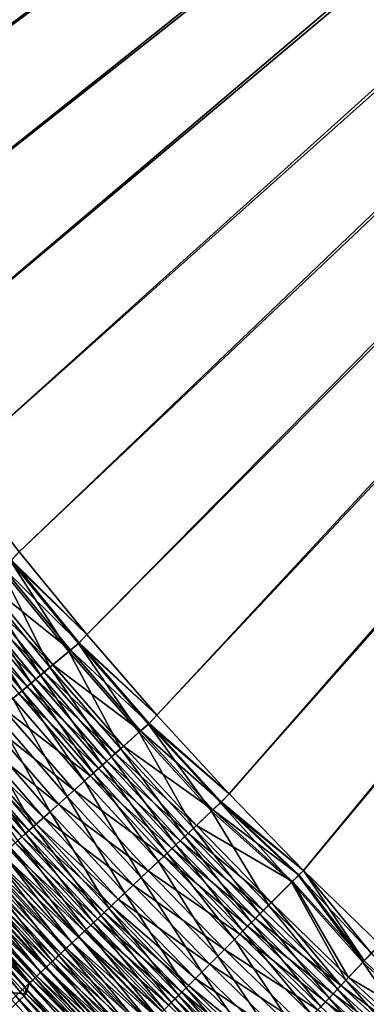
# Model space of a CAD drawing. Header units: metres. Extents: x -1 to 1402, y -1402 to 1.
# Tile 56 of 256: x 329 to 368, y -1040 to -927. Entities that reach past the tile are written whole.
import ezdxf

# ---------------------------------------------------------------- set-up
doc = ezdxf.new("R2010")
doc.units = ezdxf.units.M

msp = doc.modelspace()

# ---------------------------------------------------------------- linework, layer by layer
at = {"layer": 'None0'}
for points in [[(288.369843, -927.177734, -500.477753), (294.382782, -937.807556, -500.477753), (626.394043, -706.461426, -500.477753)], [(294.382782, -937.807556, -503.477753), (288.369873, -927.177734, -503.477753), (623.399841, -706.274292, -503.477753)], [(300.698944, -948.263245, -503.477753), (294.382782, -937.807556, -503.477753), (623.399841, -706.274292, -503.477753)], [(294.382782, -937.807556, -500.477753), (300.699005, -948.263306, -500.477753), (626.394043, -706.461426, -500.477753)], [(623.399841, -706.274292, -503.477753), (307.313141, -958.535828, -503.477753), (300.698944, -948.263245, -503.477753)], [(626.394043, -706.461426, -500.477753), (300.699005, -948.263306, -500.477753), (307.313232, -958.535889, -500.477753)], [(314.217926, -968.616272, -503.477753), (307.313141, -958.535828, -503.477753), (623.399841, -706.274292, -503.477753)], [(307.313232, -958.535889, -500.477753), (314.218018, -968.616333, -500.477753), (626.394043, -706.461426, -500.477753)], [(321.405853, -978.495483, -503.477753), (314.217926, -968.616272, -503.477753), (623.399841, -706.274292, -503.477753)], [(314.218018, -968.616333, -500.477753), (321.405945, -978.495544, -500.477753), (626.394043, -706.461426, -500.477753)], [(623.399841, -706.274292, -503.477753), (328.869385, -988.164429, -503.477753), (321.405853, -978.495483, -503.477753)], [(626.394043, -706.461426, -500.477753), (321.405945, -978.495544, -500.477753), (328.869476, -988.16449, -500.477753)], [(336.601044, -997.614075, -503.477753), (328.869385, -988.164429, -503.477753), (623.399841, -706.274292, -503.477753)], [(328.869476, -988.16449, -500.477753), (336.601135, -997.614136, -500.477753), (626.394043, -706.461426, -500.477753)], [(344.593384, -1006.835449, -503.477753), (336.601044, -997.614075, -503.477753), (623.399841, -706.274292, -503.477753)], [(336.601135, -997.614136, -500.477753), (344.593445, -1006.83551, -500.477753), (626.394043, -706.461426, -500.477753)], [(623.399841, -706.274292, -503.477753), (352.838837, -1015.819458, -503.477753), (344.593384, -1006.835449, -503.477753)], [(626.394043, -706.461426, -500.477753), (344.593445, -1006.83551, -500.477753), (352.838867, -1015.819458, -500.477753)], [(361.329987, -1024.557007, -503.477753), (352.838837, -1015.819458, -503.477753), (623.399841, -706.274292, -503.477753)], [(352.838867, -1015.819458, -500.477753), (361.329987, -1024.557007, -500.477753), (626.394043, -706.461426, -500.477753)], [(370.067749, -1033.048462, -503.477753), (361.329987, -1024.557007, -503.477753), (623.399841, -706.274292, -503.477753)], [(361.329987, -1024.557007, -500.477753), (370.078064, -1033.05957, -500.477753), (626.394043, -706.461426, -500.477753)], [(328.869385, -988.164429, -503.477753), (336.601044, -997.614075, -503.477753), (327.897614, -989.194519, -503.451294)], [(336.601135, -997.614136, -500.477753), (328.869476, -988.16449, -500.477753), (327.980164, -989.118774, -500.4534)], [(326.788818, -990.075989, -503.371613), (327.897614, -989.194519, -503.451294), (334.545532, -999.545044, -503.371826)], [(335.70932, -998.556885, -500.453461), (327.980164, -989.118774, -500.4534), (326.958832, -989.930603, -500.380005)], [(327.897614, -989.194519, -503.451294), (335.627747, -998.633362, -503.451355), (334.545532, -999.545044, -503.371826)], [(327.897614, -989.194519, -503.451294), (336.601044, -997.614075, -503.477753), (335.627747, -998.633362, -503.451355)], [(335.70932, -998.556885, -500.453461), (336.601135, -997.614136, -500.477753), (327.980164, -989.118774, -500.4534)], [(332.388336, -1001.362305, -503.054565), (324.578644, -991.832886, -503.05368), (326.788818, -990.075989, -503.371613)], [(334.712463, -999.396606, -500.380219), (326.958832, -989.930603, -500.380005), (324.923035, -991.548828, -500.087189)], [(334.545532, -999.545044, -503.371826), (332.388336, -1001.362305, -503.054565), (326.788818, -990.075989, -503.371613)], [(334.712463, -999.396606, -500.380219), (335.70932, -998.556885, -500.453461), (326.958832, -989.930603, -500.380005)], [(332.725464, -1001.070374, -500.088013), (324.923035, -991.548828, -500.087189), (323.911926, -992.352539, -499.868317)], [(332.725464, -1001.070374, -500.088013), (334.712463, -999.396606, -500.380219), (324.923035, -991.548828, -500.087189)], [(330.252625, -1003.161438, -502.528259), (322.390564, -993.572266, -502.526306), (323.480927, -992.705505, -502.81601)], [(331.738586, -1001.901672, -499.869568), (323.911926, -992.352539, -499.868317), (322.907562, -993.150879, -499.601471)], [(331.316895, -1002.264832, -502.817383), (323.480927, -992.705505, -502.81601), (324.578644, -991.832886, -503.05368)], [(331.316895, -1002.264832, -502.817383), (330.252625, -1003.161438, -502.528259), (323.480927, -992.705505, -502.81601)], [(331.738586, -1001.901672, -499.869568), (332.725464, -1001.070374, -500.088013), (323.911926, -992.352539, -499.868317)], [(332.388336, -1001.362305, -503.054565), (331.316895, -1002.264832, -502.817383), (324.578644, -991.832886, -503.05368)], [(329.786194, -1003.546326, -499.289368), (321.911652, -993.942505, -499.286926), (320.925873, -994.726074, -498.924927)], [(329.197266, -1004.050476, -502.187439), (321.309357, -994.431824, -502.184784), (322.390564, -993.572266, -502.526306)], [(322.907562, -993.150879, -499.601471), (321.911652, -993.942505, -499.286926), (330.75827, -1002.727417, -499.603271)], [(321.911652, -993.942505, -499.286926), (329.786194, -1003.546326, -499.289368), (330.75827, -1002.727417, -499.603271)], [(330.252625, -1003.161438, -502.528259), (329.197266, -1004.050476, -502.187439), (322.390564, -993.572266, -502.526306)], [(330.75827, -1002.727417, -499.603271), (331.738586, -1001.901672, -499.869568), (322.907562, -993.150879, -499.601471)], [(328.823944, -1004.356873, -498.928101), (329.786194, -1003.546326, -499.289368), (320.925873, -994.726074, -498.924927)], [(329.197266, -1004.050476, -502.187439), (328.152618, -1004.930481, -501.795227), (321.309357, -994.431824, -502.184784)], [(336.601044, -997.614075, -503.477753), (344.593384, -1006.835449, -503.477753), (335.627747, -998.633362, -503.451355)], [(344.593445, -1006.83551, -500.477753), (336.601135, -997.614136, -500.477753), (335.70932, -998.556885, -500.453461)], [(340.458557, -1010.664307, -503.055206), (332.388336, -1001.362305, -503.054565), (334.545532, -999.545044, -503.371826)], [(342.725616, -1008.636169, -500.380371), (334.712463, -999.396606, -500.380219), (332.725464, -1001.070374, -500.088013)], [(334.545532, -999.545044, -503.371826), (335.627747, -998.633362, -503.451355), (342.561768, -1008.78772, -503.372009)], [(342.561768, -1008.78772, -503.372009), (340.458557, -1010.664307, -503.055206), (334.545532, -999.545044, -503.371826)], [(343.697479, -1007.769043, -500.453491), (335.70932, -998.556885, -500.453461), (334.712463, -999.396606, -500.380219)], [(342.725616, -1008.636169, -500.380371), (343.697479, -1007.769043, -500.453491), (334.712463, -999.396606, -500.380219)], [(335.627747, -998.633362, -503.451355), (343.616882, -1007.846313, -503.451416), (342.561768, -1008.78772, -503.372009)], [(335.627747, -998.633362, -503.451355), (344.593384, -1006.835449, -503.477753), (343.616882, -1007.846313, -503.451416)], [(343.697479, -1007.769043, -500.453491), (344.593445, -1006.83551, -500.477753), (335.70932, -998.556885, -500.453461)], [(339.826141, -1011.223083, -499.870483), (331.738586, -1001.901672, -499.869568), (330.75827, -1002.727417, -499.603271)], [(339.41391, -1011.596375, -502.818359), (331.316895, -1002.264832, -502.817383), (332.388336, -1001.362305, -503.054565)], [(340.788361, -1010.364624, -500.088623), (332.725464, -1001.070374, -500.088013), (331.738586, -1001.901672, -499.869568)], [(339.826141, -1011.223083, -499.870483), (340.788361, -1010.364624, -500.088623), (331.738586, -1001.901672, -499.869568)], [(340.458557, -1010.664307, -503.055206), (339.41391, -1011.596375, -502.818359), (332.388336, -1001.362305, -503.054565)], [(340.788361, -1010.364624, -500.088623), (342.725616, -1008.636169, -500.380371), (332.725464, -1001.070374, -500.088013)], [(330.75827, -1002.727417, -499.603271), (329.786194, -1003.546326, -499.289368), (338.870361, -1012.075867, -499.604553)], [(338.376251, -1012.522217, -502.529633), (330.252625, -1003.161438, -502.528259), (331.316895, -1002.264832, -502.817383)], [(338.870361, -1012.075867, -499.604553), (339.826141, -1011.223083, -499.870483), (330.75827, -1002.727417, -499.603271)], [(339.41391, -1011.596375, -502.818359), (338.376251, -1012.522217, -502.529633), (331.316895, -1002.264832, -502.817383)], [(336.328735, -1014.349121, -501.797638), (328.152618, -1004.930481, -501.795227), (329.197266, -1004.050476, -502.187439)], [(337.922577, -1012.921448, -499.291077), (329.786194, -1003.546326, -499.289368), (328.823944, -1004.356873, -498.928101)], [(337.34729, -1013.440308, -502.189301), (329.197266, -1004.050476, -502.187439), (330.252625, -1003.161438, -502.528259)], [(337.34729, -1013.440308, -502.189301), (336.328735, -1014.349121, -501.797638), (329.197266, -1004.050476, -502.187439)], [(329.786194, -1003.546326, -499.289368), (337.922577, -1012.921448, -499.291077), (338.870361, -1012.075867, -499.604553)], [(338.376251, -1012.522217, -502.529633), (337.34729, -1013.440308, -502.189301), (330.252625, -1003.161438, -502.528259)], [(334.329224, -1016.13324, -500.862305), (326.101929, -1006.658081, -500.858551), (328.152618, -1004.930481, -501.795227)], [(336.984406, -1013.758545, -498.930359), (328.823944, -1004.356873, -498.928101), (326.935059, -1005.948059, -498.065369)], [(336.328735, -1014.349121, -501.797638), (334.329224, -1016.13324, -500.862305), (328.152618, -1004.930481, -501.795227)], [(336.984406, -1013.758545, -498.930359), (337.922577, -1012.921448, -499.291077), (328.823944, -1004.356873, -498.928101)], [(335.14267, -1015.401855, -498.068817), (326.935059, -1005.948059, -498.065369), (325.101776, -1007.492432, -497.020874)], [(335.14267, -1015.401855, -498.068817), (336.984406, -1013.758545, -498.930359), (326.935059, -1005.948059, -498.065369)], [(333.355042, -1016.996826, -497.025757), (325.101776, -1007.492432, -497.020874), (323.33371, -1008.981934, -495.801117)], [(332.388458, -1017.864929, -499.729858), (324.111603, -1008.334839, -499.724548), (326.101929, -1006.658081, -500.858551)], [(333.355042, -1016.996826, -497.025757), (335.14267, -1015.401855, -498.068817), (325.101776, -1007.492432, -497.020874)], [(334.329224, -1016.13324, -500.862305), (332.388458, -1017.864929, -499.729858), (326.101929, -1006.658081, -500.858551)], [(344.593384, -1006.835449, -503.477753), (352.838837, -1015.819458, -503.477753), (343.616882, -1007.846313, -503.451416)], [(352.838867, -1015.819458, -500.477753), (344.593445, -1006.83551, -500.477753), (343.697479, -1007.769043, -500.453491)], [(330.516632, -1019.535217, -498.40741), (322.192108, -1009.952026, -498.400299), (324.111603, -1008.334839, -499.724548)], [(332.388458, -1017.864929, -499.729858), (330.516632, -1019.535217, -498.40741), (324.111603, -1008.334839, -499.724548)], [(350.990845, -1017.640076, -500.380493), (342.725616, -1008.636169, -500.380371), (340.788361, -1010.364624, -500.088623)], [(342.561768, -1008.78772, -503.372009), (343.616882, -1007.846313, -503.451416), (350.830048, -1017.794739, -503.372101)], [(351.937286, -1016.745972, -500.453522), (343.697479, -1007.769043, -500.453491), (342.725616, -1008.636169, -500.380371)], [(350.990845, -1017.640076, -500.380493), (351.937286, -1016.745972, -500.453522), (342.725616, -1008.636169, -500.380371)], [(343.616882, -1007.846313, -503.451416), (351.857574, -1016.824036, -503.451447), (350.830048, -1017.794739, -503.372101)], [(343.616882, -1007.846313, -503.451416), (352.838837, -1015.819458, -503.477753), (351.857574, -1016.824036, -503.451447)], [(351.937286, -1016.745972, -500.453522), (352.838867, -1015.819458, -500.477753), (343.697479, -1007.769043, -500.453491)], [(330.795593, -1019.28064, -495.13504), (322.477142, -1009.703552, -495.127594), (321.640472, -1010.408447, -494.412689)], [(331.63092, -1018.535278, -495.807678), (323.33371, -1008.981934, -495.801117), (322.477142, -1009.703552, -495.127594)], [(330.795593, -1019.28064, -495.13504), (331.63092, -1018.535278, -495.807678), (322.477142, -1009.703552, -495.127594)], [(331.63092, -1018.535278, -495.807678), (333.355042, -1016.996826, -497.025757), (323.33371, -1008.981934, -495.801117)], [(348.78186, -1019.729614, -503.055573), (340.458557, -1010.664307, -503.055206), (342.561768, -1008.78772, -503.372009)], [(350.830048, -1017.794739, -503.372101), (348.78186, -1019.729614, -503.055573), (342.561768, -1008.78772, -503.372009)], [(329.979645, -1020.008728, -494.421082), (321.640472, -1010.408447, -494.412689), (320.82489, -1011.095581, -493.657288)], [(329.609772, -1020.344482, -497.677124), (321.262146, -1010.735535, -497.669037), (322.192108, -1009.952026, -498.400299)], [(329.609772, -1020.344482, -497.677124), (328.723907, -1021.134949, -496.902008), (321.262146, -1010.735535, -497.669037)], [(329.979645, -1020.008728, -494.421082), (330.795593, -1019.28064, -495.13504), (321.640472, -1010.408447, -494.412689)], [(330.516632, -1019.535217, -498.40741), (329.609772, -1020.344482, -497.677124), (322.192108, -1009.952026, -498.400299)], [(347.764557, -1020.690674, -502.818939), (339.41391, -1011.596375, -502.818359), (340.458557, -1010.664307, -503.055206)], [(349.104279, -1019.422241, -500.088959), (340.788361, -1010.364624, -500.088623), (339.826141, -1011.223083, -499.870483)], [(348.78186, -1019.729614, -503.055573), (347.764557, -1020.690674, -502.818939), (340.458557, -1010.664307, -503.055206)], [(349.104279, -1019.422241, -500.088959), (350.990845, -1017.640076, -500.380493), (340.788361, -1010.364624, -500.088623)], [(329.184235, -1020.718506, -493.666687), (320.82489, -1011.095581, -493.657288), (320.031433, -1011.764099, -492.862488)], [(328.41037, -1021.409058, -492.872955), (329.184235, -1020.718506, -493.666687), (320.031433, -1011.764099, -492.862488)], [(329.184235, -1020.718506, -493.666687), (329.979645, -1020.008728, -494.421082), (320.82489, -1011.095581, -493.657288)], [(346.754028, -1021.645325, -502.530457), (338.376251, -1012.522217, -502.529633), (339.41391, -1011.596375, -502.818359)], [(348.167236, -1020.307434, -499.871033), (339.826141, -1011.223083, -499.870483), (338.870361, -1012.075867, -499.604553)], [(347.764557, -1020.690674, -502.818939), (346.754028, -1021.645325, -502.530457), (339.41391, -1011.596375, -502.818359)], [(348.167236, -1020.307434, -499.871033), (349.104279, -1019.422241, -500.088959), (339.826141, -1011.223083, -499.870483)], [(346.313446, -1022.058655, -499.292114), (337.922577, -1012.921448, -499.291077), (336.984406, -1013.758545, -498.930359)], [(345.751953, -1022.59198, -502.190399), (337.34729, -1013.440308, -502.189301), (338.376251, -1012.522217, -502.529633)], [(338.870361, -1012.075867, -499.604553), (337.922577, -1012.921448, -499.291077), (347.23645, -1021.186707, -499.605316)], [(337.922577, -1012.921448, -499.291077), (346.313446, -1022.058655, -499.292114), (347.23645, -1021.186707, -499.605316)], [(346.754028, -1021.645325, -502.530457), (345.751953, -1022.59198, -502.190399), (338.376251, -1012.522217, -502.529633)], [(347.23645, -1021.186707, -499.605316), (348.167236, -1020.307434, -499.871033), (338.870361, -1012.075867, -499.604553)], [(345.39978, -1022.921814, -498.931641), (336.984406, -1013.758545, -498.930359), (335.14267, -1015.401855, -498.068817)], [(344.76004, -1023.529053, -501.799042), (336.328735, -1014.349121, -501.797638), (337.34729, -1013.440308, -502.189301)], [(345.39978, -1022.921814, -498.931641), (346.313446, -1022.058655, -499.292114), (336.984406, -1013.758545, -498.930359)], [(345.751953, -1022.59198, -502.190399), (344.76004, -1023.529053, -501.799042), (337.34729, -1013.440308, -502.189301)], [(343.60614, -1024.616211, -498.070801), (335.14267, -1015.401855, -498.068817), (333.355042, -1016.996826, -497.025757)], [(342.812714, -1025.368652, -500.864441), (334.329224, -1016.13324, -500.862305), (336.328735, -1014.349121, -501.797638)], [(343.60614, -1024.616211, -498.070801), (345.39978, -1022.921814, -498.931641), (335.14267, -1015.401855, -498.068817)], [(344.76004, -1023.529053, -501.799042), (342.812714, -1025.368652, -500.864441), (336.328735, -1014.349121, -501.797638)], [(340.922577, -1027.154297, -499.732849), (332.388458, -1017.864929, -499.729858), (334.329224, -1016.13324, -500.862305)], [(342.812714, -1025.368652, -500.864441), (340.922577, -1027.154297, -499.732849), (334.329224, -1016.13324, -500.862305)], [(352.838837, -1015.819458, -503.477753), (361.329987, -1024.557007, -503.477753), (351.857574, -1016.824036, -503.451447)], [(361.329987, -1024.557007, -500.477753), (352.838867, -1015.819458, -500.477753), (351.937286, -1016.745972, -500.453522)], [(341.865173, -1026.260986, -497.028534), (333.355042, -1016.996826, -497.025757), (331.63092, -1018.535278, -495.807678)], [(341.865173, -1026.260986, -497.028534), (343.60614, -1024.616211, -498.070801), (333.355042, -1016.996826, -497.025757)], [(360.073822, -1025.813721, -500.432617), (350.990845, -1017.640076, -500.380493), (349.104279, -1019.422241, -500.088959)], [(350.830048, -1017.794739, -503.372101), (351.857574, -1016.824036, -503.451447), (359.968628, -1025.918945, -503.428925)], [(360.804596, -1025.083008, -500.469879), (351.937286, -1016.745972, -500.453522), (350.990845, -1017.640076, -500.380493)], [(360.073822, -1025.813721, -500.432617), (360.804596, -1025.083008, -500.469879), (350.990845, -1017.640076, -500.380493)], [(351.857574, -1016.824036, -503.451447), (360.760498, -1025.127075, -503.469208), (359.968628, -1025.918945, -503.428925)], [(351.857574, -1016.824036, -503.451447), (361.329987, -1024.557007, -503.477753), (360.760498, -1025.127075, -503.469208)], [(360.804596, -1025.083008, -500.469879), (361.329987, -1024.557007, -500.477753), (351.937286, -1016.745972, -500.453522)], [(339.099518, -1028.876709, -498.411407), (330.516632, -1019.535217, -498.40741), (332.388458, -1017.864929, -499.729858)], [(340.185974, -1027.84729, -495.811401), (331.63092, -1018.535278, -495.807678), (330.795593, -1019.28064, -495.13504)], [(340.185974, -1027.84729, -495.811401), (341.865173, -1026.260986, -497.028534), (331.63092, -1018.535278, -495.807678)], [(340.922577, -1027.154297, -499.732849), (339.099518, -1028.876709, -498.411407), (332.388458, -1017.864929, -499.729858)], [(357.344543, -1028.542969, -503.057404), (348.78186, -1019.729614, -503.055573), (350.830048, -1017.794739, -503.372101)], [(359.968628, -1025.918945, -503.428925), (357.344543, -1028.542969, -503.057404), (350.830048, -1017.794739, -503.372101)], [(338.216248, -1029.711182, -497.681671), (329.609772, -1020.344482, -497.677124), (330.516632, -1019.535217, -498.40741)], [(339.372406, -1028.615967, -495.139252), (330.795593, -1019.28064, -495.13504), (329.979645, -1020.008728, -494.421082)], [(339.099518, -1028.876709, -498.411407), (338.216248, -1029.711182, -497.681671), (330.516632, -1019.535217, -498.40741)], [(339.372406, -1028.615967, -495.139252), (340.185974, -1027.84729, -495.811401), (330.795593, -1019.28064, -495.13504)], [(356.355011, -1029.532471, -502.820679), (347.764557, -1020.690674, -502.818939), (348.78186, -1019.729614, -503.055573)], [(357.659515, -1028.228027, -500.090637), (349.104279, -1019.422241, -500.088959), (348.167236, -1020.307434, -499.871033)], [(357.344543, -1028.542969, -503.057404), (356.355011, -1029.532471, -502.820679), (348.78186, -1019.729614, -503.055573)], [(357.659515, -1028.228027, -500.090637), (360.073822, -1025.813721, -500.432617), (349.104279, -1019.422241, -500.088959)], [(337.802917, -1030.098755, -493.671997), (329.184235, -1020.718506, -493.666687), (328.41037, -1021.409058, -492.872955)], [(337.353424, -1030.526367, -496.907135), (328.723907, -1021.134949, -496.902008), (329.609772, -1020.344482, -497.677124)], [(338.577667, -1029.366821, -494.425812), (329.979645, -1020.008728, -494.421082), (329.184235, -1020.718506, -493.666687)], [(337.802917, -1030.098755, -493.671997), (338.577667, -1029.366821, -494.425812), (329.184235, -1020.718506, -493.666687)], [(338.216248, -1029.711182, -497.681671), (337.353424, -1030.526367, -496.907135), (329.609772, -1020.344482, -497.677124)], [(338.577667, -1029.366821, -494.425812), (339.372406, -1028.615967, -495.139252), (329.979645, -1020.008728, -494.421082)], [(355.372131, -1030.515381, -502.531799), (346.754028, -1021.645325, -502.530457), (347.764557, -1020.690674, -502.818939)], [(356.748077, -1029.139404, -499.87265), (348.167236, -1020.307434, -499.871033), (347.23645, -1021.186707, -499.605316)], [(356.355011, -1029.532471, -502.820679), (355.372131, -1030.515381, -502.531799), (347.764557, -1020.690674, -502.818939)], [(356.748077, -1029.139404, -499.87265), (357.659515, -1028.228027, -500.090637), (348.167236, -1020.307434, -499.871033)], [(336.317291, -1031.502319, -492.047485), (327.659058, -1022.079529, -492.041046), (326.931274, -1022.729004, -491.172089)], [(335.693939, -1032.094238, -495.22757), (327.020203, -1022.655334, -495.221222), (327.860352, -1021.905579, -496.082977)], [(337.049133, -1030.810913, -492.878815), (328.41037, -1021.409058, -492.872955), (327.659058, -1022.079529, -492.041046)], [(336.317291, -1031.502319, -492.047485), (337.049133, -1030.810913, -492.878815), (327.659058, -1022.079529, -492.041046)], [(336.512299, -1031.321045, -496.088684), (327.860352, -1021.905579, -496.082977), (328.723907, -1021.134949, -496.902008)], [(336.512299, -1031.321045, -496.088684), (335.693939, -1032.094238, -495.22757), (327.860352, -1021.905579, -496.082977)], [(337.049133, -1030.810913, -492.878815), (337.802917, -1030.098755, -493.671997), (328.41037, -1021.409058, -492.872955)], [(337.353424, -1030.526367, -496.907135), (336.512299, -1031.321045, -496.088684), (328.723907, -1021.134949, -496.902008)], [(354.94516, -1030.942261, -499.292877), (346.313446, -1022.058655, -499.292114), (345.39978, -1022.921814, -498.931641)], [(354.397644, -1031.489868, -502.191223), (345.751953, -1022.59198, -502.190399), (346.754028, -1021.645325, -502.530457)], [(347.23645, -1021.186707, -499.605316), (346.313446, -1022.058655, -499.292114), (355.842743, -1030.0448, -499.606567)], [(346.313446, -1022.058655, -499.292114), (354.94516, -1030.942261, -499.292877), (355.842743, -1030.0448, -499.606567)], [(355.372131, -1030.515381, -502.531799), (354.397644, -1031.489868, -502.191223), (346.754028, -1021.645325, -502.530457)], [(355.842743, -1030.0448, -499.606567), (356.748077, -1029.139404, -499.87265), (347.23645, -1021.186707, -499.605316)], [(334.899384, -1032.844849, -494.325012), (326.204498, -1023.383301, -494.318024), (327.020203, -1022.655334, -495.221222)], [(335.608368, -1032.172119, -491.179169), (326.931274, -1022.729004, -491.172089), (326.228027, -1023.356628, -490.267303)], [(335.608368, -1032.172119, -491.179169), (336.317291, -1031.502319, -492.047485), (326.931274, -1022.729004, -491.172089)], [(335.693939, -1032.094238, -495.22757), (334.899384, -1032.844849, -494.325012), (327.020203, -1022.655334, -495.221222)], [(354.056702, -1031.830811, -498.932098), (345.39978, -1022.921814, -498.931641), (343.60614, -1024.616211, -498.070801)], [(353.433044, -1032.454468, -501.7995), (344.76004, -1023.529053, -501.799042), (345.751953, -1022.59198, -502.190399)], [(354.056702, -1031.830811, -498.932098), (354.94516, -1030.942261, -499.292877), (345.39978, -1022.921814, -498.931641)], [(354.397644, -1031.489868, -502.191223), (353.433044, -1032.454468, -501.7995), (345.751953, -1022.59198, -502.190399)], [(333.385925, -1034.274902, -492.400665), (324.650879, -1024.769775, -492.392303), (325.414368, -1024.088379, -493.374634)], [(324.899109, -1024.542603, -488.354736), (334.263062, -1033.443237, -489.336151), (325.550323, -1023.961487, -489.327789)], [(334.1297, -1033.572144, -493.382294), (325.414368, -1024.088379, -493.374634), (326.204498, -1023.383301, -494.318024)], [(334.1297, -1033.572144, -493.382294), (333.385925, -1034.274902, -492.400665), (325.414368, -1024.088379, -493.374634)], [(326.228027, -1023.356628, -490.267303), (325.550323, -1023.961487, -489.327789), (334.923279, -1032.819458, -490.274994)], [(325.550323, -1023.961487, -489.327789), (334.263062, -1033.443237, -489.336151), (334.923279, -1032.819458, -490.274994)], [(334.899384, -1032.844849, -494.325012), (334.1297, -1033.572144, -493.382294), (326.204498, -1023.383301, -494.318024)], [(334.923279, -1032.819458, -490.274994), (335.608368, -1032.172119, -491.179169), (326.228027, -1023.356628, -490.267303)], [(351.538788, -1034.348633, -500.86499), (342.812714, -1025.368652, -500.864441), (344.76004, -1023.529053, -501.799042)], [(353.433044, -1032.454468, -501.7995), (351.538788, -1034.348633, -500.86499), (344.76004, -1023.529053, -501.799042)], [(331.980377, -1035.602905, -490.325684), (323.208099, -1026.057495, -490.315887), (323.9151, -1025.426514, -491.372314)], [(323.680267, -1025.630615, -486.312744), (333.021027, -1034.616821, -487.359009), (324.275452, -1025.099243, -487.349274)], [(332.669128, -1034.952148, -491.381378), (323.9151, -1025.426514, -491.372314), (324.650879, -1024.769775, -492.392303)], [(332.669128, -1034.952148, -491.381378), (331.980377, -1035.602905, -490.325684), (323.9151, -1025.426514, -491.372314)], [(324.275452, -1025.099243, -487.349274), (333.628662, -1034.042603, -488.36377), (324.899109, -1024.542603, -488.354736)], [(324.275452, -1025.099243, -487.349274), (333.021027, -1034.616821, -487.359009), (333.628662, -1034.042603, -488.36377)], [(333.385925, -1034.274902, -492.400665), (332.669128, -1034.952148, -491.381378), (324.650879, -1024.769775, -492.392303)], [(324.899109, -1024.542603, -488.354736), (333.628662, -1034.042603, -488.36377), (334.263062, -1033.443237, -489.336151)], [(349.700104, -1036.187378, -499.733887), (340.922577, -1027.154297, -499.732849), (342.812714, -1025.368652, -500.864441)], [(352.31192, -1033.575562, -498.07135), (343.60614, -1024.616211, -498.070801), (341.865173, -1026.260986, -497.028534)], [(351.538788, -1034.348633, -500.86499), (349.700104, -1036.187378, -499.733887), (342.812714, -1025.368652, -500.864441)], [(352.31192, -1033.575562, -498.07135), (354.056702, -1031.830811, -498.932098), (343.60614, -1024.616211, -498.070801)], [(359.968628, -1025.918945, -503.428925), (360.760498, -1025.127075, -503.469208), (368.092316, -1035.057495, -503.372131)], [(360.804596, -1025.083008, -500.469879), (360.073822, -1025.813721, -500.432617), (368.251923, -1034.890503, -500.381073)], [(360.760498, -1025.127075, -503.469208), (361.329987, -1024.557007, -503.477753), (369.063019, -1034.029907, -503.451447)], [(368.092316, -1035.057495, -503.372131), (360.760498, -1025.127075, -503.469208), (369.063019, -1034.029907, -503.451447)], [(368.251923, -1034.890503, -500.381073), (361.329987, -1024.557007, -500.477753), (360.804596, -1025.083008, -500.469879)], [(370.078064, -1033.05957, -500.477753), (361.329987, -1024.557007, -500.477753), (368.251923, -1034.890503, -500.381073)], [(369.063019, -1034.029907, -503.451447), (361.329987, -1024.557007, -503.477753), (370.067749, -1033.048462, -503.477753)], [(322.073456, -1027.064941, -483.034637), (331.367493, -1036.179321, -484.165344), (322.578491, -1026.614014, -484.153534)], [(331.320679, -1036.226318, -489.234833), (322.531006, -1026.661865, -489.224304), (323.208099, -1026.057495, -490.315887)], [(322.578491, -1026.614014, -484.153534), (331.889679, -1035.685913, -485.257965), (323.114349, -1026.135742, -485.246857)], [(322.578491, -1026.614014, -484.153534), (331.367493, -1036.179321, -484.165344), (331.889679, -1035.685913, -485.257965)], [(323.114349, -1026.135742, -485.246857), (332.441101, -1035.164795, -486.323151), (323.680267, -1025.630615, -486.312744)], [(323.114349, -1026.135742, -485.246857), (331.889679, -1035.685913, -485.257965), (332.441101, -1035.164795, -486.323151)], [(331.980377, -1035.602905, -490.325684), (331.320679, -1036.226318, -489.234833), (323.208099, -1026.057495, -490.315887)], [(323.680267, -1025.630615, -486.312744), (332.441101, -1035.164795, -486.323151), (333.021027, -1034.616821, -487.359009)], [(350.618347, -1035.269043, -497.02951), (341.865173, -1026.260986, -497.028534), (340.185974, -1027.84729, -495.811401)], [(350.618347, -1035.269043, -497.02951), (352.31192, -1033.575562, -498.07135), (341.865173, -1026.260986, -497.028534)], [(357.344543, -1028.542969, -503.057404), (359.968628, -1025.918945, -503.428925), (366.15741, -1037.105591, -503.055603)], [(360.073822, -1025.813721, -500.432617), (357.659515, -1028.228027, -500.090637), (366.469421, -1036.777466, -500.090027)], [(366.15741, -1037.105591, -503.055603), (359.968628, -1025.918945, -503.428925), (368.092316, -1035.057495, -503.372131)], [(360.073822, -1025.813721, -500.432617), (366.469421, -1036.777466, -500.090027), (368.251923, -1034.890503, -500.381073)], [(321.600006, -1027.487671, -481.892029), (321.158905, -1027.88147, -480.727661), (330.413849, -1037.080566, -481.905304)], [(330.092377, -1037.386963, -486.953796), (321.270416, -1027.787109, -486.941742), (321.884796, -1027.238647, -488.098938)], [(322.073456, -1027.064941, -483.034637), (321.600006, -1027.487671, -481.892029), (330.875305, -1036.644409, -483.04715)], [(330.875305, -1036.644409, -483.04715), (321.600006, -1027.487671, -481.892029), (330.413849, -1037.080566, -481.905304)], [(330.69104, -1036.821289, -488.110229), (321.884796, -1027.238647, -488.098938), (322.531006, -1026.661865, -489.224304)], [(330.69104, -1036.821289, -488.110229), (330.092377, -1037.386963, -486.953796), (321.884796, -1027.238647, -488.098938)], [(331.367493, -1036.179321, -484.165344), (322.073456, -1027.064941, -483.034637), (330.875305, -1036.644409, -483.04715)], [(331.320679, -1036.226318, -489.234833), (330.69104, -1036.821289, -488.110229), (322.531006, -1026.661865, -489.224304)], [(347.926758, -1037.960693, -498.412506), (339.099518, -1028.876709, -498.411407), (340.922577, -1027.154297, -499.732849)], [(349.700104, -1036.187378, -499.733887), (347.926758, -1037.960693, -498.412506), (340.922577, -1027.154297, -499.732849)], [(328.991058, -1038.427734, -484.553558), (320.14032, -1028.796021, -484.539948), (320.688629, -1028.306519, -485.75473)], [(328.991058, -1038.427734, -484.553558), (328.490082, -1038.901245, -483.313843), (320.14032, -1028.796021, -484.539948)], [(329.525421, -1037.922729, -485.767548), (320.688629, -1028.306519, -485.75473), (321.270416, -1027.787109, -486.941742)], [(329.525421, -1037.922729, -485.767548), (328.991058, -1038.427734, -484.553558), (320.688629, -1028.306519, -485.75473)], [(321.158905, -1027.88147, -480.727661), (320.750946, -1028.24585, -479.543365), (329.983887, -1037.486938, -480.741638)], [(320.750946, -1028.24585, -479.543365), (321.199829, -1029.507935, -478.346924), (329.586182, -1037.862793, -479.558044)], [(320.750946, -1028.24585, -479.543365), (329.586182, -1037.862793, -479.558044), (329.983887, -1037.486938, -480.741638)], [(321.158905, -1027.88147, -480.727661), (329.983887, -1037.486938, -480.741638), (330.413849, -1037.080566, -481.905304)], [(330.092377, -1037.386963, -486.953796), (329.525421, -1037.922729, -485.767548), (321.270416, -1027.787109, -486.941742)], [(347.067596, -1038.819824, -497.682709), (338.216248, -1029.711182, -497.681671), (339.099518, -1028.876709, -498.411407)], [(348.193604, -1037.693848, -495.140228), (339.372406, -1028.615967, -495.139252), (338.577667, -1029.366821, -494.425812)], [(347.926758, -1037.960693, -498.412506), (347.067596, -1038.819824, -497.682709), (339.099518, -1028.876709, -498.411407)], [(348.984955, -1036.902466, -495.812408), (340.185974, -1027.84729, -495.811401), (339.372406, -1028.615967, -495.139252)], [(348.193604, -1037.693848, -495.140228), (348.984955, -1036.902466, -495.812408), (339.372406, -1028.615967, -495.139252)], [(348.984955, -1036.902466, -495.812408), (350.618347, -1035.269043, -497.02951), (340.185974, -1027.84729, -495.811401)], [(356.355011, -1029.532471, -502.820679), (357.344543, -1028.542969, -503.057404), (365.196381, -1038.122925, -502.81897)], [(357.659515, -1028.228027, -500.090637), (356.748077, -1029.139404, -499.87265), (365.584076, -1037.714844, -499.872314)], [(365.196381, -1038.122925, -502.81897), (357.344543, -1028.542969, -503.057404), (366.15741, -1037.105591, -503.055603)], [(357.659515, -1028.228027, -500.090637), (365.584076, -1037.714844, -499.872314), (366.469421, -1036.777466, -500.090027)], [(312.809357, -1037.279541, -449.746552), (329.650757, -1038.662842, -478.362), (321.199829, -1029.507935, -478.346924)], [(321.199829, -1029.507935, -478.346924), (329.650757, -1038.662842, -478.362), (329.586182, -1037.862793, -479.558044)], [(346.228394, -1039.658936, -496.908203), (337.353424, -1030.526367, -496.907135), (338.216248, -1029.711182, -497.681671)], [(347.420624, -1038.466797, -494.426849), (338.577667, -1029.366821, -494.425812), (337.802917, -1030.098755, -493.671997)], [(347.067596, -1038.819824, -497.682709), (346.228394, -1039.658936, -496.908203), (338.216248, -1029.711182, -497.681671)], [(347.420624, -1038.466797, -494.426849), (348.193604, -1037.693848, -495.140228), (338.577667, -1029.366821, -494.425812)], [(355.372131, -1030.515381, -502.531799), (356.355011, -1029.532471, -502.820679), (364.24173, -1039.133545, -502.530487)], [(356.748077, -1029.139404, -499.87265), (355.842743, -1030.0448, -499.606567), (365.584076, -1037.714844, -499.872314)], [(364.24173, -1039.133545, -502.530487), (356.355011, -1029.532471, -502.820679), (365.196381, -1038.122925, -502.81897)], [(345.933685, -1039.953735, -492.880249), (337.049133, -1030.810913, -492.878815), (336.317291, -1031.502319, -492.047485)], [(345.410187, -1040.477173, -496.089996), (336.512299, -1031.321045, -496.088684), (337.353424, -1030.526367, -496.907135)], [(346.666992, -1039.220337, -493.673218), (337.802917, -1030.098755, -493.671997), (337.049133, -1030.810913, -492.878815)], [(345.933685, -1039.953735, -492.880249), (346.666992, -1039.220337, -493.673218), (337.049133, -1030.810913, -492.878815)], [(346.228394, -1039.658936, -496.908203), (345.410187, -1040.477173, -496.089996), (337.353424, -1030.526367, -496.907135)], [(346.666992, -1039.220337, -493.673218), (347.420624, -1038.466797, -494.426849), (337.802917, -1030.098755, -493.671997)], [(354.94516, -1030.942261, -499.292877), (354.056702, -1031.830811, -498.932098), (363.832489, -1039.569092, -499.293732)], [(354.397644, -1031.489868, -502.191223), (355.372131, -1030.515381, -502.531799), (363.295074, -1040.13562, -502.190399)], [(355.842743, -1030.0448, -499.606567), (354.94516, -1030.942261, -499.292877), (364.70459, -1038.645874, -499.606781)], [(364.70459, -1038.645874, -499.606781), (354.94516, -1030.942261, -499.292877), (363.832489, -1039.569092, -499.293732)], [(363.295074, -1040.13562, -502.190399), (355.372131, -1030.515381, -502.531799), (364.24173, -1039.133545, -502.530487)], [(365.584076, -1037.714844, -499.872314), (355.842743, -1030.0448, -499.606567), (364.70459, -1038.645874, -499.606781)], [(343.841064, -1042.046265, -494.326721), (334.899384, -1032.844849, -494.325012), (335.693939, -1032.094238, -495.22757)], [(344.532074, -1041.355347, -491.180847), (335.608368, -1032.172119, -491.179169), (334.923279, -1032.819458, -490.274994)], [(345.22171, -1040.665649, -492.049103), (336.317291, -1031.502319, -492.047485), (335.608368, -1032.172119, -491.179169)], [(344.532074, -1041.355347, -491.180847), (345.22171, -1040.665649, -492.049103), (335.608368, -1032.172119, -491.179169)], [(344.614044, -1041.273315, -495.229126), (335.693939, -1032.094238, -495.22757), (336.512299, -1031.321045, -496.088684)], [(344.614044, -1041.273315, -495.229126), (343.841064, -1042.046265, -494.326721), (335.693939, -1032.094238, -495.22757)], [(345.22171, -1040.665649, -492.049103), (345.933685, -1039.953735, -492.880249), (336.317291, -1031.502319, -492.047485)], [(345.410187, -1040.477173, -496.089996), (344.614044, -1041.273315, -495.229126), (336.512299, -1031.321045, -496.088684)], [(354.056702, -1031.830811, -498.932098), (352.31192, -1033.575562, -498.07135), (362.969177, -1040.483154, -498.933411)], [(353.433044, -1032.454468, -501.7995), (354.397644, -1031.489868, -502.191223), (362.357971, -1041.127563, -501.799072)], [(363.832489, -1039.569092, -499.293732), (354.056702, -1031.830811, -498.932098), (362.969177, -1040.483154, -498.933411)], [(362.357971, -1041.127563, -501.799072), (354.397644, -1031.489868, -502.191223), (363.295074, -1040.13562, -502.190399)], [(343.092316, -1042.795044, -493.384094), (334.1297, -1033.572144, -493.382294), (334.899384, -1032.844849, -494.325012)], [(334.923279, -1032.819458, -490.274994), (334.263062, -1033.443237, -489.336151), (343.865723, -1042.021606, -490.276733)], [(343.841064, -1042.046265, -494.326721), (343.092316, -1042.795044, -493.384094), (334.899384, -1032.844849, -494.325012)], [(343.865723, -1042.021606, -490.276733), (344.532074, -1041.355347, -491.180847), (334.923279, -1032.819458, -490.274994)], [(351.538788, -1034.348633, -500.86499), (353.433044, -1032.454468, -501.7995), (360.518341, -1043.074829, -500.864441)], [(360.518341, -1043.074829, -500.864441), (353.433044, -1032.454468, -501.7995), (362.357971, -1041.127563, -501.799072)], [(377.255737, -1043.154297, -500.381042), (370.078064, -1033.05957, -500.477753), (368.251923, -1034.890503, -500.381073)], [(341.671631, -1044.215698, -491.383118), (332.669128, -1034.952148, -491.381378), (333.385925, -1034.274902, -492.400665)], [(333.021027, -1034.616821, -487.359009), (342.606354, -1043.281006, -488.365295), (333.628662, -1034.042603, -488.36377)], [(342.368896, -1043.518433, -492.402496), (333.385925, -1034.274902, -492.400665), (334.1297, -1033.572144, -493.382294)], [(342.368896, -1043.518433, -492.402496), (341.671631, -1044.215698, -491.383118), (333.385925, -1034.274902, -492.400665)], [(333.628662, -1034.042603, -488.36377), (343.223511, -1042.663818, -489.337769), (334.263062, -1033.443237, -489.336151)], [(342.606354, -1043.281006, -488.365295), (343.223511, -1042.663818, -489.337769), (333.628662, -1034.042603, -488.36377)], [(343.092316, -1042.795044, -493.384094), (342.368896, -1043.518433, -492.402496), (334.1297, -1033.572144, -493.382294)], [(334.263062, -1033.443237, -489.336151), (343.223511, -1042.663818, -489.337769), (343.865723, -1042.021606, -490.276733)], [(349.700104, -1036.187378, -499.733887), (351.538788, -1034.348633, -500.86499), (358.732666, -1044.964966, -499.73288)], [(352.31192, -1033.575562, -498.07135), (350.618347, -1035.269043, -497.02951), (361.274323, -1042.277344, -498.072784)], [(358.732666, -1044.964966, -499.73288), (351.538788, -1034.348633, -500.86499), (360.518341, -1043.074829, -500.864441)], [(362.969177, -1040.483154, -498.933411), (352.31192, -1033.575562, -498.07135), (361.274323, -1042.277344, -498.072784)], [(377.099091, -1043.325928, -503.372009), (368.092316, -1035.057495, -503.372131), (369.063019, -1034.029907, -503.451447)], [(340.359741, -1045.527588, -489.236694), (331.320679, -1036.226318, -489.234833), (331.980377, -1035.602905, -490.325684)], [(331.889679, -1035.685913, -485.257965), (341.450836, -1044.436523, -486.325439), (332.441101, -1035.164795, -486.323151)], [(341.001587, -1044.885742, -490.327332), (331.980377, -1035.602905, -490.325684), (332.669128, -1034.952148, -491.381378)], [(341.001587, -1044.885742, -490.327332), (340.359741, -1045.527588, -489.236694), (331.980377, -1035.602905, -490.325684)], [(332.441101, -1035.164795, -486.323151), (342.015167, -1043.872192, -487.360718), (333.021027, -1034.616821, -487.359009)], [(341.450836, -1044.436523, -486.325439), (342.015167, -1043.872192, -487.360718), (332.441101, -1035.164795, -486.323151)], [(341.671631, -1044.215698, -491.383118), (341.001587, -1044.885742, -490.327332), (332.669128, -1034.952148, -491.381378)], [(342.015167, -1043.872192, -487.360718), (342.606354, -1043.281006, -488.365295), (333.021027, -1034.616821, -487.359009)], [(350.618347, -1035.269043, -497.02951), (348.984955, -1036.902466, -495.812408), (359.629211, -1044.018921, -497.03064)], [(361.274323, -1042.277344, -498.072784), (350.618347, -1035.269043, -497.02951), (359.629211, -1044.018921, -497.03064)], [(375.222504, -1045.429199, -503.055206), (366.15741, -1037.105591, -503.055603), (368.092316, -1035.057495, -503.372131)], [(368.251923, -1034.890503, -500.381073), (366.469421, -1036.777466, -500.090027), (377.255737, -1043.154297, -500.381042)], [(375.222504, -1045.429199, -503.055206), (368.092316, -1035.057495, -503.372131), (377.099091, -1043.325928, -503.372009)], [(330.413849, -1037.080566, -481.905304), (339.92688, -1045.960449, -483.050507), (330.875305, -1036.644409, -483.04715)], [(339.74704, -1046.140259, -488.112701), (330.69104, -1036.821289, -488.110229), (331.320679, -1036.226318, -489.234833)], [(330.875305, -1036.644409, -483.04715), (340.405792, -1045.481567, -484.168549), (331.367493, -1036.179321, -484.165344)], [(339.92688, -1045.960449, -483.050507), (340.405792, -1045.481567, -484.168549), (330.875305, -1036.644409, -483.04715)], [(340.359741, -1045.527588, -489.236694), (339.74704, -1046.140259, -488.112701), (331.320679, -1036.226318, -489.234833)], [(331.367493, -1036.179321, -484.165344), (340.914093, -1044.973267, -485.260864), (331.889679, -1035.685913, -485.257965)], [(340.405792, -1045.481567, -484.168549), (340.914093, -1044.973267, -485.260864), (331.367493, -1036.179321, -484.165344)], [(340.914093, -1044.973267, -485.260864), (341.450836, -1044.436523, -486.325439), (331.889679, -1035.685913, -485.257965)], [(357.010345, -1046.788086, -498.411438), (347.926758, -1037.960693, -498.412506), (349.700104, -1036.187378, -499.733887)], [(357.010345, -1046.788086, -498.411438), (349.700104, -1036.187378, -499.733887), (358.732666, -1044.964966, -499.73288)], [(366.469421, -1036.777466, -500.090027), (365.584076, -1037.714844, -499.872314), (375.527008, -1045.092285, -500.089813)], [(366.469421, -1036.777466, -500.090027), (375.527008, -1045.092285, -500.089813), (377.255737, -1043.154297, -500.381042)], [(321.380524, -1046.594727, -449.743103), (329.650757, -1038.662842, -478.362), (312.809357, -1037.279541, -449.746552)], [(338.612457, -1047.27478, -485.770996), (329.525421, -1037.922729, -485.767548), (330.092377, -1037.386963, -486.953796)], [(329.586182, -1037.862793, -479.558044), (329.650757, -1038.662842, -478.362), (329.983887, -1037.486938, -480.741638)], [(329.650757, -1038.662842, -478.362), (338.812988, -1047.074341, -480.002167), (329.983887, -1037.486938, -480.741638)], [(329.983887, -1037.486938, -480.741638), (339.478058, -1046.409302, -481.90863), (330.413849, -1037.080566, -481.905304)], [(329.983887, -1037.486938, -480.741638), (338.812988, -1047.074341, -480.002167), (339.478058, -1046.409302, -481.90863)], [(339.164307, -1046.723022, -486.956909), (330.092377, -1037.386963, -486.953796), (330.69104, -1036.821289, -488.110229)], [(339.164307, -1046.723022, -486.956909), (338.612457, -1047.27478, -485.770996), (330.092377, -1037.386963, -486.953796)], [(339.478058, -1046.409302, -481.90863), (339.92688, -1045.960449, -483.050507), (330.413849, -1037.080566, -481.905304)], [(339.74704, -1046.140259, -488.112701), (339.164307, -1046.723022, -486.956909), (330.69104, -1036.821289, -488.110229)], [(348.193604, -1037.693848, -495.140228), (347.420624, -1038.466797, -494.426849), (357.27359, -1046.512573, -495.141327)], [(348.984955, -1036.902466, -495.812408), (348.193604, -1037.693848, -495.140228), (358.042419, -1045.69873, -495.813507)], [(358.042419, -1045.69873, -495.813507), (348.193604, -1037.693848, -495.140228), (357.27359, -1046.512573, -495.141327)], [(359.629211, -1044.018921, -497.03064), (348.984955, -1036.902466, -495.812408), (358.042419, -1045.69873, -495.813507)], [(364.70459, -1038.645874, -499.606781), (374.668365, -1046.05481, -499.871918), (365.584076, -1037.714844, -499.872314)], [(374.290466, -1046.473755, -502.81839), (365.196381, -1038.122925, -502.81897), (366.15741, -1037.105591, -503.055603)], [(365.584076, -1037.714844, -499.872314), (374.668365, -1046.05481, -499.871918), (375.527008, -1045.092285, -500.089813)], [(374.290466, -1046.473755, -502.81839), (366.15741, -1037.105591, -503.055603), (375.222504, -1045.429199, -503.055206)], [(338.320679, -1047.56665, -478.366943), (329.650757, -1038.662842, -478.362), (321.380524, -1046.594727, -449.743103)], [(336.881927, -1049.005371, -481.243927), (328.023254, -1039.342407, -482.050476), (328.490082, -1038.901245, -483.313843)], [(337.605164, -1048.282104, -483.317444), (328.490082, -1038.901245, -483.313843), (328.991058, -1038.427734, -484.553558)], [(337.605164, -1048.282104, -483.317444), (336.881927, -1049.005371, -481.243927), (328.490082, -1038.901245, -483.313843)], [(338.092468, -1047.7948, -484.557159), (328.991058, -1038.427734, -484.553558), (329.525421, -1037.922729, -485.767548)], [(338.092468, -1047.7948, -484.557159), (337.605164, -1048.282104, -483.317444), (328.991058, -1038.427734, -484.553558)], [(338.612457, -1047.27478, -485.770996), (338.092468, -1047.7948, -484.557159), (329.525421, -1037.922729, -485.767548)], [(338.320679, -1047.56665, -478.366943), (338.51944, -1047.36792, -479.055145), (329.650757, -1038.662842, -478.362)], [(338.51944, -1047.36792, -479.055145), (338.812988, -1047.074341, -480.002167), (329.650757, -1038.662842, -478.362)], [(346.228394, -1039.658936, -496.908203), (347.067596, -1038.819824, -497.682709), (355.360687, -1048.53418, -496.907135)], [(347.420624, -1038.466797, -494.426849), (346.666992, -1039.220337, -493.673218), (355.790405, -1048.082642, -493.67392)], [(347.067596, -1038.819824, -497.682709), (347.926758, -1037.960693, -498.412506), (356.175842, -1047.671265, -497.681702)], [(355.360687, -1048.53418, -496.907135), (347.067596, -1038.819824, -497.682709), (356.175842, -1047.671265, -497.681702)], [(357.27359, -1046.512573, -495.141327), (347.420624, -1038.466797, -494.426849), (356.522552, -1047.307617, -494.427856)], [(347.420624, -1038.466797, -494.426849), (355.790405, -1048.082642, -493.67392), (356.522552, -1047.307617, -494.427856)], [(356.175842, -1047.671265, -497.681702), (347.926758, -1037.960693, -498.412506), (357.010345, -1046.788086, -498.411438)], [(363.832489, -1039.569092, -499.293732), (373.815399, -1047.010986, -499.606171), (364.70459, -1038.645874, -499.606781)], [(373.364594, -1047.511475, -502.529663), (364.24173, -1039.133545, -502.530487), (365.196381, -1038.122925, -502.81897)], [(373.815399, -1047.010986, -499.606171), (374.668365, -1046.05481, -499.871918), (364.70459, -1038.645874, -499.606781)], [(373.364594, -1047.511475, -502.529663), (365.196381, -1038.122925, -502.81897), (374.290466, -1046.473755, -502.81839)], [(328.023254, -1039.342407, -482.050476), (336.881927, -1049.005371, -481.243927), (327.670624, -1040.628418, -479.466431)], [(345.410187, -1040.477173, -496.089996), (346.228394, -1039.658936, -496.908203), (354.56601, -1049.375244, -496.088715)], [(346.666992, -1039.220337, -493.673218), (345.933685, -1039.953735, -492.880249), (355.078064, -1048.83667, -492.880646)], [(354.56601, -1049.375244, -496.088715), (346.228394, -1039.658936, -496.908203), (355.360687, -1048.53418, -496.907135)], [(346.666992, -1039.220337, -493.673218), (355.078064, -1048.83667, -492.880646), (355.790405, -1048.082642, -493.67392)], [(362.969177, -1040.483154, -498.933411), (372.969604, -1047.959229, -499.292877), (363.832489, -1039.569092, -499.293732)], [(372.446503, -1048.540405, -502.189331), (363.295074, -1040.13562, -502.190399), (364.24173, -1039.133545, -502.530487)], [(372.969604, -1047.959229, -499.292877), (373.815399, -1047.010986, -499.606171), (363.832489, -1039.569092, -499.293732)], [(372.446503, -1048.540405, -502.189331), (364.24173, -1039.133545, -502.530487), (373.364594, -1047.511475, -502.529663)]]:
    msp.add_3dface(points, dxfattribs=at)
at = {"layer": 'None01'}
for points in [[(229.878082, -482.175842, -521.977783), (444.878021, -704.354675, -521.977783), (816.776855, -1069.074585, -521.977783)], [(816.776855, -1069.074585, -541.977783), (229.878082, -482.175842, -541.977783), (816.776855, -1069.074585, -521.977783)], [(229.878082, -482.175842, -541.977783), (229.878082, -482.175842, -521.977783), (816.776855, -1069.074585, -521.977783)], [(816.776855, -1069.074585, -541.977783), (444.878021, -704.354675, -541.977783), (229.878082, -482.175842, -541.977783)], [(802.634766, -1083.216797, -521.977783), (439.14267, -712.545654, -521.977783), (215.735947, -496.317963, -521.977783)], [(215.735947, -496.317963, -521.977783), (215.735947, -496.317963, -541.977783), (802.634766, -1083.216797, -521.977783)], [(215.735947, -496.317963, -541.977783), (802.634766, -1083.216797, -541.977783), (802.634766, -1083.216797, -521.977783)], [(439.14267, -712.545654, -541.977783), (802.634766, -1083.216797, -541.977783), (215.735947, -496.317963, -541.977783)]]:
    msp.add_3dface(points, dxfattribs=at)

doc.saveas('drawing.dxf')
